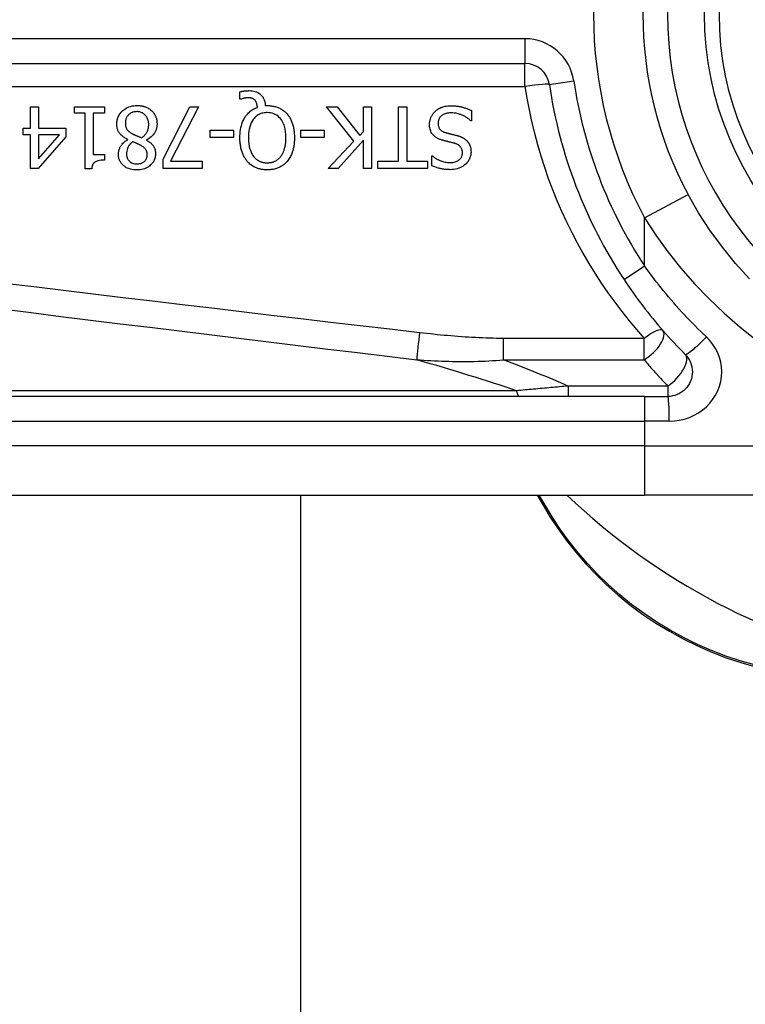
# Model space of a CAD drawing. Header units: inches. Extents: x 5 to 161, y 9 to 87.
# Tile 71 of 195: x 5.342 to 5.921, y 40.985 to 41.771. Entities that reach past the tile are written whole.
import ezdxf

# ---------------------------------------------------------------- set-up
doc = ezdxf.new("R2010")
doc.units = ezdxf.units.IN
doc.header["$MEASUREMENT"] = 0
doc.layers.add('Visible Edges(ANSI)', color=7, linetype='Continuous', lineweight=25)
doc.layers.add('Visible Tangent Edges(ANSI)', color=7, linetype='Continuous', lineweight=25)

msp = doc.modelspace()

# ---------------------------------------------------------------- linework, layer by layer
at = {"layer": 'Visible Edges(ANSI)'}
for p, q in [((5.09331, 41.73572), (5.7453, 41.73572)), ((5.51776, 41.70714), (5.51776, 41.71309)), ((5.51864, 41.70714), (5.51776, 41.70714)), ((5.35098, 41.70104), (5.35732, 41.70104)), ((5.35098, 41.68413), (5.35098, 41.70104)), ((5.35732, 41.70104), (5.35732, 41.68413)), ((5.38584, 41.69602), (5.38584, 41.70104)), ((5.38584, 41.70104), (5.40985, 41.70104)), ((5.40985, 41.70104), (5.40985, 41.69602)), ((5.45667, 41.65921), (5.47796, 41.70104)), ((5.48498, 41.70104), (5.46249, 41.65761)), ((5.47796, 41.70104), (5.48498, 41.70104)), ((5.53818, 41.70208), (5.5397, 41.70208)), ((5.60869, 41.6738), (5.58712, 41.70104)), ((5.58712, 41.70104), (5.59561, 41.70104)), ((5.59561, 41.70104), (5.6136, 41.67815)), ((5.61647, 41.70104), (5.62301, 41.70104)), ((5.61647, 41.68138), (5.61647, 41.70104)), ((5.62301, 41.70104), (5.62301, 41.65183)), ((5.6445, 41.65765), (5.6445, 41.70104)), ((5.6445, 41.70104), (5.65104, 41.70104)), ((5.65104, 41.70104), (5.65104, 41.65765)), ((5.39457, 41.69602), (5.38584, 41.69602)), ((5.39457, 41.65167), (5.39457, 41.69602)), ((5.40091, 41.69602), (5.40091, 41.66304)), ((5.40985, 41.69602), (5.40091, 41.69602)), ((5.70265, 41.69809), (5.70265, 41.68988)), ((5.34512, 41.67883), (5.34512, 41.68413)), ((5.34512, 41.68413), (5.35098, 41.68413)), ((5.35732, 41.68413), (5.37906, 41.68413)), ((5.37906, 41.68413), (5.37906, 41.67719)), ((5.70265, 41.68988), (5.70217, 41.68988)), ((5.35098, 41.67883), (5.34512, 41.67883)), ((5.35098, 41.65183), (5.35098, 41.67883)), ((5.37906, 41.67719), (5.35704, 41.65183)), ((5.35732, 41.67883), (5.35732, 41.65961)), ((5.35732, 41.65961), (5.37387, 41.67883)), ((5.37387, 41.67883), (5.35732, 41.67883)), ((5.49411, 41.67652), (5.49411, 41.6825)), ((5.49411, 41.6825), (5.51274, 41.6825)), ((5.51274, 41.67652), (5.49411, 41.67652)), ((5.51274, 41.6825), (5.51274, 41.67652)), ((5.56658, 41.67652), (5.56658, 41.6825)), ((5.56658, 41.6825), (5.5852, 41.6825)), ((5.5852, 41.67652), (5.56658, 41.67652)), ((5.5852, 41.6825), (5.5852, 41.67652)), ((5.6136, 41.67815), (5.61647, 41.68138)), ((5.42847, 41.67484), (5.42847, 41.67504)), ((5.44347, 41.67476), (5.44347, 41.67456)), ((5.58831, 41.65183), (5.60869, 41.6738)), ((5.61647, 41.67444), (5.59629, 41.65183)), ((5.61647, 41.65183), (5.61647, 41.67444)), ((5.40091, 41.66304), (5.40985, 41.66304)), ((5.40985, 41.66304), (5.40985, 41.65853)), ((5.6711, 41.65414), (5.6711, 41.66196)), ((5.6711, 41.66196), (5.67158, 41.66196)), ((5.35704, 41.65183), (5.35098, 41.65183)), ((5.39968, 41.65167), (5.39457, 41.65167)), ((5.45667, 41.65183), (5.45667, 41.65921)), ((5.48789, 41.65183), (5.45667, 41.65183)), ((5.46249, 41.65761), (5.48789, 41.65761)), ((5.48789, 41.65761), (5.48789, 41.65183)), ((5.59629, 41.65183), (5.58831, 41.65183)), ((5.62301, 41.65183), (5.61647, 41.65183)), ((5.62799, 41.65183), (5.62799, 41.65765)), ((5.62799, 41.65765), (5.6445, 41.65765)), ((5.66755, 41.65183), (5.62799, 41.65183)), ((5.65104, 41.65765), (5.66755, 41.65765)), ((5.66755, 41.65765), (5.66755, 41.65183)), ((5.8408, 41.46996), (5.19174, 41.46996)), ((5.8408, 41.46996), (5.85923, 41.46996)), ((5.19174, 41.39122), (5.8408, 41.39122)), ((5.56621, 41.39122), (5.56621, 25.50694)), ((5.75517, 41.39122), (5.7598, 41.38322)), ((6.07806, 41.39122), (5.8408, 41.39122))]:
    msp.add_line(p, q, dxfattribs=at)
at = {"layer": 'Visible Edges(ANSI)', "flags": 128}
for points in [[(5.51776, 41.71309), (5.51816, 41.71318), (5.51856, 41.71327), (5.51894, 41.71335), (5.51932, 41.71342), (5.51969, 41.71349), (5.52005, 41.71355), (5.5204, 41.71361), (5.52073, 41.71366), (5.52105, 41.71371), (5.52136, 41.71375), (5.52166, 41.71378), (5.52194, 41.71381), (5.52223, 41.71384), (5.52252, 41.71387), (5.52281, 41.7139), (5.5231, 41.71392), (5.52339, 41.71394), (5.52368, 41.71396), (5.52397, 41.71397), (5.52426, 41.71398), (5.52455, 41.71399), (5.52484, 41.714), (5.52513, 41.714), (5.52542, 41.714)], [(5.52434, 41.7083), (5.52418, 41.7083), (5.52401, 41.70829), (5.52383, 41.70829), (5.52366, 41.70827), (5.52349, 41.70826), (5.52332, 41.70824), (5.52314, 41.70823), (5.52297, 41.7082), (5.5228, 41.70818), (5.52262, 41.70815), (5.52245, 41.70813), (5.52228, 41.7081), (5.52211, 41.70807), (5.52194, 41.70803), (5.52177, 41.708), (5.5216, 41.70796), (5.52143, 41.70793), (5.52127, 41.70789), (5.52105, 41.70784), (5.52067, 41.70775), (5.52019, 41.70763), (5.51965, 41.70748), (5.51912, 41.70731), (5.51864, 41.70714)], [(5.53001, 41.70631), (5.52985, 41.70648), (5.52969, 41.70664), (5.52952, 41.70679), (5.52935, 41.70694), (5.52917, 41.70708), (5.52899, 41.70722), (5.5288, 41.70734), (5.5286, 41.70746), (5.5284, 41.70757), (5.52819, 41.70767), (5.52798, 41.70776), (5.52776, 41.70785), (5.52753, 41.70793), (5.52728, 41.708), (5.52702, 41.70806), (5.52675, 41.70811), (5.52646, 41.70816), (5.52616, 41.7082), (5.52586, 41.70824), (5.52555, 41.70826), (5.52525, 41.70828), (5.52494, 41.70829), (5.52464, 41.7083), (5.52434, 41.7083)], [(5.52542, 41.714), (5.52659, 41.71397), (5.52775, 41.71386), (5.5289, 41.71366), (5.53002, 41.71337), (5.53112, 41.71298), (5.53212, 41.71251), (5.53299, 41.712), (5.53373, 41.71148), (5.53435, 41.71097), (5.53486, 41.71049), (5.53531, 41.71), (5.53572, 41.7095), (5.5361, 41.70897), (5.53645, 41.70841), (5.53677, 41.70784), (5.53705, 41.70724), (5.53729, 41.70662), (5.53751, 41.706), (5.53769, 41.70536), (5.53784, 41.70471), (5.53797, 41.70406), (5.53806, 41.7034), (5.53813, 41.70274), (5.53818, 41.70208)], [(5.41974, 41.68732), (5.41976, 41.68819), (5.41983, 41.68904), (5.41994, 41.68989), (5.42011, 41.69073), (5.42032, 41.69156), (5.42059, 41.69238), (5.42091, 41.69318), (5.42129, 41.69396), (5.42171, 41.69471), (5.42217, 41.69543), (5.42268, 41.69612), (5.42323, 41.69678), (5.42383, 41.69741), (5.4245, 41.69805), (5.42527, 41.69871), (5.42615, 41.69936), (5.42712, 41.69998), (5.42821, 41.70055), (5.4294, 41.70106), (5.43063, 41.70147), (5.43189, 41.70178), (5.43317, 41.702), (5.43447, 41.70212), (5.43577, 41.70216)], [(5.43577, 41.70216), (5.43621, 41.70216), (5.43665, 41.70214), (5.43709, 41.70212), (5.43752, 41.70209), (5.43796, 41.70206), (5.4384, 41.70201), (5.43883, 41.70195), (5.43926, 41.70189), (5.43969, 41.70181), (5.44012, 41.70173), (5.44055, 41.70163), (5.44097, 41.70152), (5.44139, 41.70141), (5.44181, 41.70128), (5.44223, 41.70114), (5.44265, 41.70099), (5.44315, 41.70079), (5.44372, 41.70054), (5.44434, 41.70024), (5.445, 41.69987), (5.44569, 41.69944), (5.44635, 41.69898), (5.44698, 41.69847), (5.44757, 41.69793)], [(5.51792, 41.67648), (5.51795, 41.67808), (5.51803, 41.67969), (5.51818, 41.6813), (5.5184, 41.6829), (5.51869, 41.68449), (5.51907, 41.68606), (5.51953, 41.6876), (5.52008, 41.6891), (5.5207, 41.6905), (5.52135, 41.69176), (5.52204, 41.6929), (5.52273, 41.69391), (5.52343, 41.69481), (5.52411, 41.6956), (5.52476, 41.69629), (5.52544, 41.69694), (5.52615, 41.69755), (5.52689, 41.69812), (5.52767, 41.69865), (5.52847, 41.69914), (5.52929, 41.69959), (5.53013, 41.7), (5.531, 41.70036), (5.53188, 41.70068)], [(5.53188, 41.70068), (5.53186, 41.70089), (5.53184, 41.70109), (5.53182, 41.7013), (5.53179, 41.70151), (5.53176, 41.70171), (5.53173, 41.70192), (5.5317, 41.70212), (5.53166, 41.70233), (5.53162, 41.70253), (5.53158, 41.70273), (5.53153, 41.70294), (5.53149, 41.70314), (5.53143, 41.70334), (5.53138, 41.70354), (5.53132, 41.70374), (5.53126, 41.70394), (5.53119, 41.70415), (5.5311, 41.70441), (5.53098, 41.7047), (5.53084, 41.70502), (5.53067, 41.70536), (5.53047, 41.70569), (5.53025, 41.70601), (5.53001, 41.70631)], [(5.5397, 41.70208), (5.54044, 41.70207), (5.54118, 41.70204), (5.54192, 41.70199), (5.54266, 41.70192), (5.54339, 41.70183), (5.54412, 41.70171), (5.54484, 41.70158), (5.54556, 41.70141), (5.54627, 41.70123), (5.54698, 41.70102), (5.54768, 41.70078), (5.54837, 41.70052), (5.54906, 41.70022), (5.54973, 41.69991), (5.55039, 41.69957), (5.55104, 41.6992), (5.55167, 41.6988), (5.55228, 41.69838), (5.55288, 41.69794), (5.55346, 41.69747), (5.55402, 41.69698), (5.55455, 41.69647), (5.55507, 41.69593), (5.55557, 41.69538)], [(5.67366, 41.69745), (5.67396, 41.69772), (5.67426, 41.69798), (5.67457, 41.69823), (5.67488, 41.69848), (5.6752, 41.69871), (5.67553, 41.69894), (5.67586, 41.69916), (5.67619, 41.69937), (5.67653, 41.69957), (5.67687, 41.69977), (5.67722, 41.69996), (5.67758, 41.70014), (5.67794, 41.70031), (5.6783, 41.70048), (5.67867, 41.70063), (5.67904, 41.70078), (5.67949, 41.70094), (5.68006, 41.70113), (5.68076, 41.70132), (5.6816, 41.7015), (5.68258, 41.70166), (5.68372, 41.7018), (5.68502, 41.70189), (5.6865, 41.70192)], [(5.6865, 41.70192), (5.68719, 41.70191), (5.68789, 41.7019), (5.68859, 41.70187), (5.6893, 41.70184), (5.69001, 41.70179), (5.69072, 41.70172), (5.69143, 41.70164), (5.69214, 41.70155), (5.69284, 41.70144), (5.69354, 41.70131), (5.69422, 41.70116), (5.6949, 41.70099), (5.69557, 41.70081), (5.69623, 41.70061), (5.69689, 41.7004), (5.69754, 41.70018), (5.69819, 41.69995), (5.69884, 41.69971), (5.69949, 41.69947), (5.70013, 41.69921), (5.70077, 41.69895), (5.7014, 41.69867), (5.70203, 41.69839), (5.70265, 41.69809)], [(5.43569, 41.69725), (5.43491, 41.69723), (5.43413, 41.69716), (5.43336, 41.69703), (5.43261, 41.69685), (5.43187, 41.6966), (5.43117, 41.69629), (5.43055, 41.69595), (5.43, 41.69558), (5.42951, 41.6952), (5.42909, 41.69482), (5.42871, 41.69443), (5.42837, 41.69402), (5.42805, 41.69359), (5.42777, 41.69314), (5.42751, 41.69267), (5.42729, 41.69218), (5.4271, 41.69168), (5.42693, 41.69116), (5.4268, 41.69064), (5.42669, 41.69011), (5.42661, 41.68958), (5.42656, 41.68904), (5.42653, 41.6885), (5.42652, 41.68796)], [(5.44514, 41.68696), (5.44512, 41.68775), (5.44505, 41.68853), (5.44494, 41.68931), (5.44477, 41.69007), (5.44455, 41.69082), (5.44426, 41.69156), (5.44393, 41.69225), (5.44357, 41.69288), (5.44319, 41.69345), (5.44278, 41.69396), (5.44238, 41.69442), (5.44196, 41.69483), (5.44153, 41.69522), (5.44108, 41.69557), (5.44061, 41.69589), (5.44012, 41.69618), (5.43961, 41.69644), (5.43907, 41.69666), (5.43853, 41.69685), (5.43797, 41.697), (5.43741, 41.69711), (5.43684, 41.69719), (5.43627, 41.69724), (5.43569, 41.69725)], [(5.44757, 41.69793), (5.44787, 41.69764), (5.44815, 41.69734), (5.44843, 41.69703), (5.44869, 41.69672), (5.44894, 41.6964), (5.44918, 41.69607), (5.44942, 41.69573), (5.44964, 41.69539), (5.44985, 41.69504), (5.45005, 41.69468), (5.45024, 41.69431), (5.45042, 41.69394), (5.45059, 41.69356), (5.45075, 41.69315), (5.45092, 41.69271), (5.45108, 41.69222), (5.45124, 41.6917), (5.45138, 41.69113), (5.45151, 41.69053), (5.45162, 41.68992), (5.4517, 41.6893), (5.45176, 41.68869), (5.45179, 41.68807), (5.4518, 41.68744)], [(5.53966, 41.6965), (5.53882, 41.69648), (5.53798, 41.69641), (5.53715, 41.69631), (5.53633, 41.69615), (5.53553, 41.69595), (5.53473, 41.6957), (5.53395, 41.69539), (5.53319, 41.69504), (5.53246, 41.69463), (5.53177, 41.69418), (5.53111, 41.69369), (5.53047, 41.69315), (5.52986, 41.69255), (5.52917, 41.69181), (5.52843, 41.69086), (5.52768, 41.6897), (5.52694, 41.68829), (5.52628, 41.6867), (5.52576, 41.68505), (5.52536, 41.68337), (5.52508, 41.68166), (5.52488, 41.67994), (5.52478, 41.6782), (5.52474, 41.67648)], [(5.55461, 41.67648), (5.5546, 41.67749), (5.55457, 41.67852), (5.5545, 41.67955), (5.55441, 41.68058), (5.55429, 41.68161), (5.55413, 41.68263), (5.55393, 41.68365), (5.5537, 41.68465), (5.55342, 41.68564), (5.5531, 41.6866), (5.55272, 41.68758), (5.55226, 41.68859), (5.55171, 41.68962), (5.55104, 41.69065), (5.55027, 41.69168), (5.54936, 41.69266), (5.54838, 41.69356), (5.54731, 41.69435), (5.54616, 41.69502), (5.54494, 41.69557), (5.54366, 41.69599), (5.54234, 41.69628), (5.54101, 41.69644), (5.53966, 41.6965)], [(5.55557, 41.69538), (5.55606, 41.69478), (5.55653, 41.69417), (5.55698, 41.69354), (5.5574, 41.6929), (5.55779, 41.69224), (5.55816, 41.69156), (5.55851, 41.69088), (5.55884, 41.69018), (5.55914, 41.68947), (5.55942, 41.68875), (5.55969, 41.68801), (5.55994, 41.68726), (5.56017, 41.68649), (5.56038, 41.68569), (5.56057, 41.68487), (5.56075, 41.68404), (5.56091, 41.68318), (5.56104, 41.68229), (5.56116, 41.68138), (5.56126, 41.68045), (5.56133, 41.6795), (5.56139, 41.67852), (5.56142, 41.67751), (5.56143, 41.67648)], [(5.66919, 41.687), (5.6692, 41.6875), (5.66922, 41.68798), (5.66926, 41.68847), (5.66932, 41.68895), (5.6694, 41.68943), (5.66949, 41.6899), (5.66959, 41.69037), (5.66972, 41.69084), (5.66985, 41.69131), (5.67001, 41.69177), (5.67017, 41.69223), (5.67036, 41.69269), (5.67055, 41.69314), (5.67076, 41.69358), (5.67099, 41.69401), (5.67123, 41.69443), (5.67148, 41.69484), (5.67175, 41.69525), (5.67203, 41.69565), (5.67233, 41.69603), (5.67264, 41.6964), (5.67297, 41.69677), (5.6733, 41.69712), (5.67366, 41.69745)], [(5.68698, 41.69626), (5.68608, 41.69624), (5.68518, 41.69619), (5.68428, 41.6961), (5.68338, 41.69596), (5.6825, 41.69577), (5.68164, 41.69552), (5.68084, 41.69522), (5.68014, 41.69489), (5.67954, 41.69455), (5.67903, 41.69419), (5.67859, 41.69385), (5.67821, 41.6935), (5.67787, 41.69314), (5.67754, 41.69275), (5.67725, 41.69235), (5.67698, 41.69193), (5.67675, 41.69148), (5.67654, 41.69101), (5.67637, 41.69054), (5.67624, 41.69005), (5.67613, 41.68956), (5.67606, 41.68905), (5.67602, 41.68855), (5.67601, 41.68804)], [(5.70217, 41.68988), (5.7017, 41.69031), (5.70122, 41.69072), (5.70073, 41.69113), (5.70023, 41.69152), (5.69972, 41.69189), (5.6992, 41.69225), (5.69868, 41.6926), (5.69814, 41.69293), (5.6976, 41.69325), (5.69704, 41.69355), (5.69648, 41.69384), (5.69591, 41.69412), (5.69533, 41.69438), (5.69473, 41.69463), (5.69411, 41.69487), (5.69345, 41.69511), (5.69275, 41.69534), (5.69201, 41.69555), (5.69124, 41.69575), (5.69044, 41.69592), (5.68961, 41.69606), (5.68876, 41.69617), (5.68788, 41.69623), (5.68698, 41.69626)], [(5.42847, 41.67504), (5.42778, 41.67537), (5.42709, 41.67573), (5.42641, 41.67611), (5.42575, 41.67652), (5.42511, 41.67695), (5.42448, 41.67741), (5.42388, 41.6779), (5.42331, 41.67841), (5.42276, 41.67895), (5.42227, 41.67951), (5.42184, 41.68006), (5.42147, 41.6806), (5.42114, 41.68114), (5.42087, 41.68168), (5.42063, 41.68222), (5.42043, 41.68277), (5.42025, 41.68332), (5.42011, 41.68388), (5.41999, 41.68444), (5.41989, 41.68501), (5.41982, 41.68559), (5.41977, 41.68617), (5.41975, 41.68674), (5.41974, 41.68732)], [(5.42652, 41.68796), (5.42653, 41.68743), (5.42656, 41.6869), (5.42661, 41.68636), (5.42669, 41.68583), (5.4268, 41.68531), (5.42694, 41.6848), (5.42711, 41.6843), (5.42731, 41.68384), (5.42753, 41.68344), (5.42776, 41.68307), (5.428, 41.68274), (5.42826, 41.68244), (5.42852, 41.68216), (5.4288, 41.68189), (5.4291, 41.68163), (5.42941, 41.68137), (5.42974, 41.68112), (5.43008, 41.68087), (5.43043, 41.68063), (5.43079, 41.68039), (5.43116, 41.68016), (5.43154, 41.67994), (5.43192, 41.67972), (5.4323, 41.67951)], [(5.43952, 41.67644), (5.43987, 41.67668), (5.44022, 41.67693), (5.44056, 41.67719), (5.44089, 41.67747), (5.44121, 41.67775), (5.44151, 41.67804), (5.44181, 41.67834), (5.4421, 41.67865), (5.44238, 41.67898), (5.44265, 41.67931), (5.4429, 41.67965), (5.44315, 41.68001), (5.44339, 41.68039), (5.44364, 41.68082), (5.44389, 41.68129), (5.44412, 41.6818), (5.44435, 41.68236), (5.44456, 41.68297), (5.44474, 41.68362), (5.44489, 41.68428), (5.445, 41.68494), (5.44508, 41.68561), (5.44513, 41.68629), (5.44514, 41.68696)], [(5.4518, 41.68744), (5.45179, 41.68691), (5.45176, 41.68637), (5.45171, 41.68584), (5.45164, 41.68532), (5.45155, 41.6848), (5.45144, 41.68428), (5.45131, 41.68377), (5.45116, 41.68326), (5.45098, 41.68275), (5.45079, 41.68225), (5.45057, 41.68175), (5.45031, 41.68121), (5.45, 41.68065), (5.44965, 41.68007), (5.44924, 41.67947), (5.44878, 41.67887), (5.44825, 41.67826), (5.44767, 41.67766), (5.44704, 41.67708), (5.44637, 41.67655), (5.44568, 41.67605), (5.44497, 41.67558), (5.44423, 41.67516), (5.44347, 41.67476)], [(5.67896, 41.6746), (5.67843, 41.67477), (5.67791, 41.67495), (5.67739, 41.67515), (5.67688, 41.67536), (5.67637, 41.67558), (5.67587, 41.67582), (5.67537, 41.67608), (5.67489, 41.67635), (5.67442, 41.67665), (5.67397, 41.67696), (5.67353, 41.67729), (5.67307, 41.67766), (5.67259, 41.6781), (5.67209, 41.67862), (5.67159, 41.67923), (5.6711, 41.67992), (5.67063, 41.68071), (5.67023, 41.68155), (5.6699, 41.68241), (5.66963, 41.68331), (5.66943, 41.68422), (5.66929, 41.68514), (5.66921, 41.68607), (5.66919, 41.687)], [(5.67601, 41.68804), (5.67603, 41.68742), (5.67608, 41.68681), (5.67617, 41.6862), (5.67631, 41.6856), (5.67649, 41.68501), (5.67673, 41.68445), (5.67698, 41.68396), (5.67725, 41.68354), (5.67753, 41.68318), (5.67779, 41.68288), (5.67804, 41.68263), (5.6783, 41.68239), (5.67858, 41.68217), (5.67886, 41.68196), (5.67915, 41.68177), (5.67945, 41.68159), (5.67976, 41.68142), (5.68008, 41.68126), (5.6804, 41.68111), (5.68073, 41.68097), (5.68106, 41.68084), (5.6814, 41.68072), (5.68173, 41.68061), (5.68207, 41.6805)], [(5.4323, 41.67951), (5.43246, 41.67942), (5.43261, 41.67933), (5.43278, 41.67925), (5.43295, 41.67916), (5.43313, 41.67908), (5.43331, 41.67899), (5.43351, 41.6789), (5.43371, 41.67881), (5.43393, 41.67871), (5.43416, 41.67861), (5.43441, 41.67851), (5.43467, 41.6784), (5.43495, 41.67828), (5.43525, 41.67816), (5.43556, 41.67803), (5.4359, 41.6779), (5.43626, 41.67775), (5.43665, 41.6776), (5.43706, 41.67743), (5.43749, 41.67726), (5.43795, 41.67707), (5.43845, 41.67687), (5.43897, 41.67666), (5.43952, 41.67644)], [(5.52383, 41.65749), (5.52336, 41.65805), (5.52292, 41.65862), (5.52251, 41.6592), (5.52211, 41.6598), (5.52174, 41.66042), (5.52138, 41.66104), (5.52105, 41.66168), (5.52073, 41.66232), (5.52044, 41.66298), (5.52016, 41.66364), (5.5199, 41.66432), (5.51965, 41.66502), (5.51941, 41.66575), (5.51918, 41.66652), (5.51896, 41.66733), (5.51876, 41.66817), (5.51858, 41.66906), (5.51842, 41.66998), (5.51827, 41.67095), (5.51815, 41.67196), (5.51805, 41.67302), (5.51798, 41.67412), (5.51794, 41.67528), (5.51792, 41.67648)], [(5.52474, 41.67648), (5.52475, 41.67593), (5.52476, 41.67537), (5.52477, 41.67482), (5.5248, 41.67426), (5.52483, 41.67371), (5.52487, 41.67315), (5.52492, 41.6726), (5.52498, 41.67204), (5.52505, 41.67149), (5.52513, 41.67094), (5.52522, 41.67039), (5.52532, 41.66985), (5.52543, 41.6693), (5.52555, 41.66876), (5.52568, 41.66823), (5.52583, 41.6677), (5.52601, 41.6671), (5.52623, 41.66643), (5.5265, 41.66569), (5.52682, 41.6649), (5.5272, 41.66408), (5.52765, 41.66324), (5.52817, 41.66239), (5.52877, 41.66156)], [(5.55058, 41.66156), (5.55089, 41.66196), (5.55117, 41.66238), (5.55144, 41.6628), (5.5517, 41.66323), (5.55194, 41.66367), (5.55217, 41.66412), (5.55239, 41.66457), (5.55259, 41.66503), (5.55279, 41.66549), (5.55297, 41.66596), (5.55313, 41.66644), (5.5533, 41.66693), (5.55346, 41.66746), (5.55362, 41.66803), (5.55377, 41.66865), (5.55392, 41.66931), (5.55407, 41.67002), (5.5542, 41.67078), (5.55431, 41.6716), (5.55442, 41.67246), (5.5545, 41.67338), (5.55456, 41.67436), (5.5546, 41.67539), (5.55461, 41.67648)], [(5.56143, 41.67648), (5.56143, 41.67568), (5.56141, 41.67488), (5.56137, 41.67407), (5.56132, 41.67327), (5.56126, 41.67246), (5.56118, 41.67166), (5.56108, 41.67086), (5.56096, 41.67006), (5.56083, 41.66927), (5.56067, 41.66848), (5.5605, 41.66769), (5.5603, 41.66692), (5.56008, 41.66615), (5.55984, 41.66539), (5.55957, 41.66462), (5.55928, 41.66383), (5.55894, 41.66304), (5.55858, 41.66224), (5.55817, 41.66143), (5.55773, 41.66063), (5.55724, 41.65983), (5.55672, 41.65904), (5.55615, 41.65826), (5.55553, 41.65749)], [(5.68207, 41.6805), (5.68244, 41.6804), (5.68279, 41.68031), (5.68312, 41.68022), (5.68343, 41.68013), (5.68373, 41.68005), (5.68402, 41.67998), (5.6843, 41.67991), (5.68458, 41.67984), (5.68486, 41.67977), (5.68514, 41.6797), (5.68543, 41.67963), (5.68572, 41.67956), (5.68603, 41.67949), (5.68634, 41.67941), (5.68668, 41.67933), (5.68704, 41.67924), (5.68742, 41.67915), (5.68782, 41.67905), (5.68826, 41.67895), (5.68872, 41.67883), (5.68922, 41.67871), (5.68976, 41.67857), (5.69034, 41.67843), (5.69096, 41.67827)], [(5.69096, 41.67827), (5.69125, 41.67819), (5.69154, 41.67811), (5.69183, 41.67803), (5.69211, 41.67794), (5.6924, 41.67785), (5.69268, 41.67775), (5.69297, 41.67766), (5.69325, 41.67756), (5.69353, 41.67745), (5.69381, 41.67734), (5.69409, 41.67723), (5.69437, 41.67712), (5.69464, 41.677), (5.69491, 41.67687), (5.69518, 41.67675), (5.69545, 41.67662), (5.69573, 41.67647), (5.69608, 41.67628), (5.69649, 41.67604), (5.69695, 41.67575), (5.69745, 41.67539), (5.69798, 41.67497), (5.69853, 41.67448), (5.6991, 41.67392)], [(5.42097, 41.66324), (5.42098, 41.66369), (5.42101, 41.66414), (5.42105, 41.66458), (5.42112, 41.66503), (5.42119, 41.66547), (5.42129, 41.6659), (5.4214, 41.66634), (5.42153, 41.66677), (5.42167, 41.66719), (5.42183, 41.66762), (5.42202, 41.66806), (5.42224, 41.66855), (5.42251, 41.66908), (5.42282, 41.66964), (5.42319, 41.67023), (5.42361, 41.67082), (5.42408, 41.67142), (5.42461, 41.67202), (5.42518, 41.67258), (5.42578, 41.67311), (5.42642, 41.67359), (5.42708, 41.67404), (5.42776, 41.67446), (5.42847, 41.67484)], [(5.43234, 41.67317), (5.43211, 41.67299), (5.43189, 41.67281), (5.43166, 41.67263), (5.43144, 41.67244), (5.43122, 41.67225), (5.43101, 41.67205), (5.4308, 41.67185), (5.43059, 41.67165), (5.43038, 41.67144), (5.43019, 41.67122), (5.42999, 41.67101), (5.4298, 41.67079), (5.42962, 41.67056), (5.42945, 41.67033), (5.42928, 41.6701), (5.42912, 41.66986), (5.42896, 41.66962), (5.42875, 41.66924), (5.42846, 41.66866), (5.42815, 41.66786), (5.42785, 41.66685), (5.42761, 41.66569), (5.42748, 41.66451), (5.42743, 41.66332)], [(5.43928, 41.6701), (5.43914, 41.67017), (5.43898, 41.67026), (5.4388, 41.67036), (5.4386, 41.67046), (5.43838, 41.67057), (5.43815, 41.67069), (5.4379, 41.67082), (5.43764, 41.67095), (5.43737, 41.67108), (5.43708, 41.67122), (5.43678, 41.67136), (5.43647, 41.67151), (5.43615, 41.67165), (5.43582, 41.6718), (5.43549, 41.67195), (5.43515, 41.67209), (5.4348, 41.67224), (5.43445, 41.67238), (5.4341, 41.67253), (5.43375, 41.67266), (5.43339, 41.6728), (5.43304, 41.67293), (5.43269, 41.67305), (5.43234, 41.67317)], [(5.44398, 41.66292), (5.44398, 41.66318), (5.44397, 41.66344), (5.44395, 41.6637), (5.44393, 41.66396), (5.44389, 41.66422), (5.44385, 41.66448), (5.4438, 41.66473), (5.44374, 41.66499), (5.44367, 41.66524), (5.44359, 41.66549), (5.4435, 41.66573), (5.4434, 41.66598), (5.44327, 41.66626), (5.44311, 41.66657), (5.4429, 41.6669), (5.44265, 41.66727), (5.44234, 41.66765), (5.44197, 41.66806), (5.44157, 41.66845), (5.44114, 41.66882), (5.4407, 41.66917), (5.44024, 41.6695), (5.43976, 41.66981), (5.43928, 41.6701)], [(5.44347, 41.67456), (5.44388, 41.67432), (5.44429, 41.67406), (5.4447, 41.6738), (5.4451, 41.67352), (5.4455, 41.67324), (5.44589, 41.67294), (5.44628, 41.67264), (5.44665, 41.67233), (5.44702, 41.672), (5.44737, 41.67167), (5.44771, 41.67132), (5.44804, 41.67097), (5.44835, 41.6706), (5.44864, 41.67022), (5.44895, 41.66979), (5.44925, 41.66931), (5.44954, 41.66877), (5.44981, 41.66815), (5.45006, 41.66747), (5.45027, 41.66672), (5.45042, 41.66597), (5.45053, 41.66521), (5.45059, 41.66444), (5.4506, 41.66367)], [(5.68905, 41.67201), (5.68859, 41.67213), (5.68814, 41.67225), (5.68769, 41.67237), (5.68724, 41.67248), (5.6868, 41.67259), (5.68635, 41.6727), (5.68591, 41.67281), (5.68548, 41.67292), (5.68505, 41.67302), (5.68462, 41.67313), (5.68419, 41.67323), (5.68377, 41.67333), (5.68335, 41.67344), (5.68293, 41.67354), (5.68252, 41.67364), (5.68211, 41.67374), (5.6817, 41.67385), (5.6813, 41.67395), (5.6809, 41.67406), (5.68051, 41.67416), (5.68011, 41.67427), (5.67973, 41.67438), (5.67934, 41.67449), (5.67896, 41.6746)], [(5.69547, 41.66435), (5.69546, 41.66495), (5.69541, 41.66554), (5.69532, 41.66613), (5.69519, 41.66671), (5.69501, 41.66728), (5.69479, 41.66783), (5.69454, 41.66831), (5.69427, 41.66874), (5.694, 41.6691), (5.69372, 41.66942), (5.69344, 41.6697), (5.69316, 41.66996), (5.69287, 41.67021), (5.69256, 41.67043), (5.69224, 41.67065), (5.69191, 41.67085), (5.69158, 41.67104), (5.69123, 41.67121), (5.69088, 41.67137), (5.69052, 41.67152), (5.69016, 41.67166), (5.68979, 41.67179), (5.68942, 41.6719), (5.68905, 41.67201)], [(5.6991, 41.67392), (5.6993, 41.6737), (5.6995, 41.67347), (5.69968, 41.67324), (5.69986, 41.67301), (5.70004, 41.67277), (5.70021, 41.67252), (5.70037, 41.67228), (5.70052, 41.67202), (5.70067, 41.67177), (5.70081, 41.67151), (5.70095, 41.67125), (5.70108, 41.67098), (5.7012, 41.67071), (5.70132, 41.67043), (5.70143, 41.67016), (5.70154, 41.66985), (5.70167, 41.66948), (5.7018, 41.66905), (5.70192, 41.66855), (5.70204, 41.66799), (5.70214, 41.66736), (5.70222, 41.66666), (5.70227, 41.66588), (5.70229, 41.66503)], [(5.43577, 41.65071), (5.43444, 41.65075), (5.43311, 41.65086), (5.4318, 41.65106), (5.4305, 41.65136), (5.42924, 41.65176), (5.42804, 41.65226), (5.427, 41.65281), (5.42611, 41.65337), (5.42536, 41.65394), (5.42473, 41.65448), (5.42422, 41.65498), (5.42374, 41.6555), (5.4233, 41.65604), (5.42289, 41.6566), (5.42252, 41.65719), (5.42219, 41.6578), (5.4219, 41.65843), (5.42164, 41.65909), (5.42143, 41.65976), (5.42126, 41.66044), (5.42113, 41.66113), (5.42104, 41.66183), (5.42099, 41.66253), (5.42097, 41.66324)], [(5.42743, 41.66332), (5.42744, 41.66292), (5.42747, 41.66253), (5.42751, 41.66214), (5.42757, 41.66175), (5.42765, 41.66137), (5.42774, 41.66099), (5.42786, 41.66062), (5.428, 41.66025), (5.42816, 41.65988), (5.42834, 41.65953), (5.42853, 41.6592), (5.42875, 41.65887), (5.42898, 41.65855), (5.42922, 41.65825), (5.42949, 41.65796), (5.42978, 41.65766), (5.43019, 41.6573), (5.43072, 41.65691), (5.4314, 41.65652), (5.43221, 41.65616), (5.43308, 41.65589), (5.43398, 41.65571), (5.43489, 41.65561), (5.43581, 41.65558)], [(5.4506, 41.66367), (5.45058, 41.66293), (5.45053, 41.66219), (5.45042, 41.66146), (5.45028, 41.66073), (5.45009, 41.66002), (5.44986, 41.65931), (5.44957, 41.65862), (5.44924, 41.65795), (5.44888, 41.65731), (5.44847, 41.65669), (5.44802, 41.6561), (5.44754, 41.65553), (5.44702, 41.65499), (5.44642, 41.65442), (5.44571, 41.65384), (5.4449, 41.65325), (5.44398, 41.65268), (5.44294, 41.65215), (5.44181, 41.65169), (5.44064, 41.65132), (5.43944, 41.65105), (5.43823, 41.65086), (5.437, 41.65075), (5.43577, 41.65071)], [(5.43581, 41.65558), (5.43657, 41.6556), (5.43733, 41.65567), (5.43808, 41.6558), (5.43881, 41.65599), (5.43953, 41.65624), (5.44019, 41.65654), (5.44077, 41.65687), (5.44126, 41.6572), (5.44167, 41.65753), (5.442, 41.65783), (5.44228, 41.65812), (5.44254, 41.65843), (5.44278, 41.65874), (5.443, 41.65908), (5.44319, 41.65942), (5.44337, 41.65978), (5.44352, 41.66016), (5.44365, 41.66054), (5.44376, 41.66092), (5.44384, 41.66132), (5.44391, 41.66171), (5.44395, 41.66211), (5.44398, 41.66251), (5.44398, 41.66292)], [(5.52877, 41.66156), (5.52909, 41.66115), (5.52943, 41.66076), (5.52978, 41.66038), (5.53015, 41.66002), (5.53052, 41.65967), (5.53091, 41.65933), (5.53132, 41.65902), (5.53174, 41.65872), (5.53218, 41.65843), (5.53263, 41.65817), (5.53309, 41.65792), (5.53356, 41.65769), (5.53404, 41.65749), (5.53453, 41.6573), (5.53502, 41.65713), (5.53552, 41.65699), (5.53603, 41.65686), (5.53654, 41.65675), (5.53705, 41.65665), (5.53757, 41.65658), (5.53809, 41.65653), (5.53861, 41.65649), (5.53913, 41.65646), (5.53966, 41.65646)], [(5.53966, 41.65646), (5.5401, 41.65646), (5.54054, 41.65648), (5.54098, 41.6565), (5.54142, 41.65654), (5.54186, 41.65659), (5.5423, 41.65664), (5.54273, 41.65672), (5.54317, 41.6568), (5.5436, 41.6569), (5.54402, 41.65701), (5.54444, 41.65714), (5.54486, 41.65728), (5.54527, 41.65743), (5.54569, 41.65761), (5.54614, 41.65782), (5.54662, 41.65807), (5.54712, 41.65836), (5.54764, 41.65871), (5.54818, 41.65911), (5.54871, 41.65955), (5.54921, 41.66002), (5.5497, 41.66051), (5.55015, 41.66102), (5.55058, 41.66156)], [(5.67158, 41.66196), (5.67194, 41.66164), (5.67232, 41.66133), (5.6727, 41.66103), (5.67309, 41.66074), (5.67349, 41.66045), (5.67389, 41.66018), (5.6743, 41.65992), (5.67472, 41.65967), (5.67515, 41.65942), (5.67557, 41.65919), (5.67601, 41.65896), (5.67644, 41.65875), (5.67688, 41.65854), (5.67733, 41.65833), (5.67782, 41.65812), (5.6784, 41.65788), (5.67907, 41.65764), (5.67983, 41.6574), (5.68066, 41.65717), (5.68157, 41.65697), (5.68249, 41.65682), (5.68342, 41.6567), (5.68436, 41.65664), (5.6853, 41.65662)], [(5.6853, 41.65662), (5.68615, 41.65663), (5.68701, 41.6567), (5.68786, 41.6568), (5.68869, 41.65696), (5.68952, 41.65718), (5.69032, 41.65745), (5.69107, 41.65778), (5.69173, 41.65813), (5.69229, 41.65848), (5.69278, 41.65884), (5.69318, 41.65918), (5.69352, 41.6595), (5.69383, 41.65983), (5.69411, 41.66017), (5.69437, 41.66053), (5.6946, 41.66091), (5.69481, 41.6613), (5.69499, 41.66171), (5.69514, 41.66214), (5.69526, 41.66257), (5.69536, 41.66301), (5.69542, 41.66345), (5.69546, 41.6639), (5.69547, 41.66435)], [(5.70229, 41.66503), (5.70227, 41.66423), (5.7022, 41.66343), (5.70209, 41.66264), (5.70193, 41.66187), (5.70173, 41.6611), (5.70147, 41.66034), (5.70116, 41.6596), (5.7008, 41.65888), (5.7004, 41.65819), (5.69995, 41.65753), (5.69947, 41.6569), (5.69895, 41.65629), (5.69838, 41.6557), (5.69772, 41.65508), (5.69693, 41.65443), (5.69603, 41.65378), (5.69499, 41.65315), (5.69381, 41.65255), (5.69253, 41.65204), (5.69122, 41.65163), (5.68987, 41.65132), (5.6885, 41.65111), (5.68712, 41.65099), (5.68574, 41.65095)], [(5.40985, 41.65853), (5.40847, 41.6585), (5.40711, 41.65841), (5.40579, 41.65823), (5.40455, 41.65797), (5.40343, 41.6576), (5.4026, 41.65722), (5.40206, 41.65687), (5.40174, 41.65663), (5.40149, 41.65639), (5.40126, 41.65614), (5.40104, 41.65588), (5.40085, 41.6556), (5.40067, 41.65531), (5.40051, 41.655), (5.40036, 41.65469), (5.40023, 41.65437), (5.40012, 41.65404), (5.40002, 41.65371), (5.39994, 41.65338), (5.39986, 41.65304), (5.3998, 41.6527), (5.39975, 41.65236), (5.39971, 41.65201), (5.39968, 41.65167)], [(5.5397, 41.65079), (5.53906, 41.6508), (5.53843, 41.65082), (5.53779, 41.65086), (5.53716, 41.65091), (5.53654, 41.65098), (5.53591, 41.65106), (5.53529, 41.65116), (5.53467, 41.65128), (5.53406, 41.65142), (5.53345, 41.65157), (5.53284, 41.65174), (5.53224, 41.65194), (5.53164, 41.65215), (5.53105, 41.65238), (5.53043, 41.65264), (5.52975, 41.65296), (5.52903, 41.65334), (5.52827, 41.65377), (5.52748, 41.65427), (5.52668, 41.65484), (5.52592, 41.65545), (5.52519, 41.65609), (5.52449, 41.65677), (5.52383, 41.65749)], [(5.55553, 41.65749), (5.55504, 41.65694), (5.55453, 41.65642), (5.554, 41.65591), (5.55345, 41.65543), (5.55289, 41.65497), (5.55231, 41.65454), (5.55171, 41.65412), (5.55109, 41.65373), (5.55045, 41.65336), (5.5498, 41.65302), (5.54913, 41.6527), (5.54845, 41.6524), (5.54776, 41.65214), (5.54706, 41.65189), (5.54635, 41.65168), (5.54563, 41.65148), (5.5449, 41.65131), (5.54416, 41.65117), (5.54343, 41.65105), (5.54268, 41.65096), (5.54194, 41.65088), (5.54119, 41.65083), (5.54045, 41.6508), (5.5397, 41.65079)], [(5.68574, 41.65095), (5.68517, 41.65096), (5.6846, 41.65097), (5.68404, 41.65099), (5.68347, 41.65102), (5.6829, 41.65105), (5.68234, 41.6511), (5.68177, 41.65115), (5.68121, 41.65121), (5.68064, 41.65128), (5.68008, 41.65137), (5.67952, 41.65146), (5.67896, 41.65156), (5.67841, 41.65167), (5.67785, 41.65179), (5.67728, 41.65192), (5.67667, 41.65207), (5.67605, 41.65225), (5.67539, 41.65244), (5.67472, 41.65266), (5.67402, 41.6529), (5.67331, 41.65317), (5.67259, 41.65346), (5.67185, 41.65379), (5.6711, 41.65414)], [(5.92457, 41.56381), (5.91339, 41.57611), (5.90283, 41.58904), (5.89294, 41.60255), (5.88381, 41.61657), (5.87551, 41.63105)], [(5.82439, 41.56323), (5.82617, 41.56056), (5.82798, 41.5579), (5.82982, 41.55525), (5.83167, 41.55262), (5.83355, 41.55), (5.83545, 41.5474), (5.83737, 41.54481), (5.83932, 41.54224), (5.84128, 41.53969), (5.84327, 41.53715), (5.84528, 41.53463), (5.84731, 41.53213), (5.84935, 41.52964), (5.85142, 41.52717), (5.85351, 41.52473), (5.85562, 41.5223), (5.85775, 41.51988), (5.8599, 41.51749), (5.86206, 41.51512), (5.86424, 41.51277), (5.86644, 41.51044), (5.86866, 41.50813), (5.8709, 41.50584), (5.87315, 41.50357)], [(5.87315, 41.50357), (5.87443, 41.50214), (5.87557, 41.5006), (5.87656, 41.49894), (5.87738, 41.49719), (5.87804, 41.49538), (5.87851, 41.4935), (5.87881, 41.49159), (5.87892, 41.48966), (5.87882, 41.48773), (5.87853, 41.48582), (5.87806, 41.48394), (5.8774, 41.48211), (5.87657, 41.48036), (5.87558, 41.4787), (5.87443, 41.47715), (5.87314, 41.47572), (5.87172, 41.47443), (5.87017, 41.47328), (5.86852, 41.47229), (5.86678, 41.47146), (5.86496, 41.47081), (5.86308, 41.47034), (5.86116, 41.47005), (5.85923, 41.46996)], [(5.7598, 41.38322), (5.76555, 41.37373), (5.77181, 41.3643), (5.77857, 41.35498), (5.78583, 41.3458), (5.79358, 41.3368), (5.80181, 41.32804), (5.81051, 41.31954), (5.81968, 41.31135), (5.82931, 41.30352), (5.83937, 41.29609), (5.8498, 41.28909), (5.86057, 41.28256), (5.87161, 41.2765), (5.88289, 41.27096), (5.89436, 41.26596), (5.90597, 41.26151), (5.91766, 41.25764), (5.92939, 41.25433)]]:
    msp.add_lwpolyline(points, dxfattribs=at)
at = {"layer": 'Visible Edges(ANSI)'}
msp.add_circle((6.1445, 41.77508), 0.25591, dxfattribs=at)
for centre, radius, start, end in [((6.1445, 41.77508), 0.30512, 151.83282, 208.16718), ((5.7453, 41.71603), 0.01969, 8.41327, 90), ((6.1445, 41.77508), 0.38386, 188.41327, 213.49631), ((6.1445, 41.77422), 0.52953, 226.3272, 258.3795)]:
    msp.add_arc(centre, radius, start, end, dxfattribs=at)
at = {"layer": 'Visible Tangent Edges(ANSI)'}
for p, q in [((5.7453, 41.7554), (5.09331, 41.7554)), ((5.7453, 41.7554), (5.7453, 41.73572)), ((5.7453, 41.71742), (5.7453, 41.73572)), ((5.09331, 41.71742), (5.7453, 41.71742)), ((5.76477, 41.71891), (5.78424, 41.72179)), ((5.8408, 41.61246), (5.87551, 41.63105)), ((5.8408, 41.5741), (5.8408, 41.61246)), ((5.82439, 41.56323), (5.8408, 41.5741)), ((5.84046, 41.51629), (5.72826, 41.51629)), ((5.72826, 41.49919), (5.72826, 41.51629)), ((5.84046, 41.49919), (5.84046, 41.51629)), ((5.72826, 41.49919), (5.84046, 41.49919)), ((5.73855, 41.47455), (5.18942, 41.47455)), ((5.77988, 41.4783), (5.77988, 41.46996)), ((5.85923, 41.4783), (5.77988, 41.4783)), ((5.85923, 41.4783), (5.85923, 41.46996)), ((5.8408, 41.46996), (5.8408, 41.45027)), ((5.19174, 41.45027), (5.8408, 41.45027)), ((5.86046, 41.45027), (5.8408, 41.45027)), ((5.8408, 41.45027), (5.8408, 41.43059)), ((5.8408, 41.43059), (5.19174, 41.43059)), ((5.8408, 41.43059), (6.11196, 41.43059)), ((5.8408, 41.43059), (5.8408, 41.39122)), ((5.76217, 41.38177), (5.75666, 41.39122))]:
    msp.add_line(p, q, dxfattribs=at)
at = {"layer": 'Visible Tangent Edges(ANSI)', "flags": 128}
for points in [[(5.7453, 41.71742), (5.74684, 41.70803), (5.74861, 41.69869), (5.75061, 41.6894), (5.75284, 41.68017), (5.75529, 41.67101), (5.75796, 41.66192), (5.76085, 41.65291), (5.76396, 41.64398), (5.76728, 41.63514), (5.7708, 41.6264), (5.77454, 41.61775), (5.77848, 41.60921), (5.78262, 41.60078), (5.78696, 41.59247), (5.79149, 41.58427), (5.79621, 41.57619), (5.80112, 41.56823), (5.80622, 41.5604), (5.81149, 41.5527), (5.81694, 41.54514), (5.82257, 41.53771), (5.82837, 41.53042), (5.83433, 41.52328), (5.84046, 41.51629)], [(5.8408, 41.61246), (5.84969, 41.59876), (5.85932, 41.58541), (5.86967, 41.57245), (5.88065, 41.55993), (5.89224, 41.54787), (5.90436, 41.53632), (5.91696, 41.52531), (5.93, 41.51489)], [(5.89015, 41.51749), (5.88787, 41.51964), (5.88561, 41.52182), (5.88336, 41.52401), (5.88114, 41.52622), (5.87893, 41.52845), (5.87674, 41.5307), (5.87456, 41.53297), (5.87241, 41.53526), (5.87028, 41.53756), (5.86816, 41.53989), (5.86607, 41.54223), (5.864, 41.54459), (5.86194, 41.54696), (5.85991, 41.54935), (5.8579, 41.55176), (5.85591, 41.55418), (5.85394, 41.55662), (5.852, 41.55908), (5.85007, 41.56154), (5.84817, 41.56403), (5.8463, 41.56652), (5.84444, 41.56904), (5.84261, 41.57156), (5.8408, 41.5741)], [(5.66128, 41.52079), (5.6376, 41.52356), (5.61394, 41.52633), (5.59027, 41.52911), (5.5666, 41.5319), (5.54293, 41.53469), (5.51926, 41.5375), (5.4956, 41.54031), (5.47193, 41.54313), (5.44826, 41.54596), (5.4246, 41.5488), (5.40094, 41.55165), (5.37727, 41.55451), (5.35361, 41.55737), (5.32995, 41.56024)], [(5.32762, 41.5398), (5.35129, 41.53685), (5.37495, 41.53391), (5.39861, 41.53098), (5.42228, 41.52805), (5.44594, 41.52514), (5.46961, 41.52223), (5.49327, 41.51933), (5.51694, 41.51644), (5.54061, 41.51356), (5.56428, 41.51068), (5.58794, 41.50782), (5.61161, 41.50496), (5.63528, 41.50211), (5.65895, 41.49927)], [(5.72826, 41.51629), (5.72546, 41.5163), (5.72266, 41.51633), (5.71986, 41.51638), (5.71706, 41.51645), (5.71426, 41.51654), (5.71146, 41.51664), (5.70867, 41.51676), (5.70587, 41.5169), (5.70307, 41.51705), (5.70028, 41.51722), (5.69749, 41.5174), (5.69469, 41.5176), (5.6919, 41.5178), (5.68911, 41.51802), (5.68632, 41.51825), (5.68354, 41.51849), (5.68075, 41.51875), (5.67796, 41.51901), (5.67518, 41.51928), (5.6724, 41.51957), (5.66961, 41.51986), (5.66683, 41.52016), (5.66405, 41.52047), (5.66128, 41.52079)], [(5.86046, 41.45027), (5.86458, 41.45047), (5.86867, 41.45103), (5.87267, 41.45198), (5.87655, 41.45328), (5.88027, 41.45494), (5.8838, 41.45692), (5.8871, 41.45921), (5.89014, 41.46179), (5.89289, 41.46465), (5.89533, 41.46776), (5.89744, 41.47108), (5.89921, 41.47458), (5.90062, 41.47823), (5.90164, 41.48199), (5.90225, 41.48581), (5.90245, 41.48968), (5.90223, 41.49354), (5.9016, 41.49736), (5.90057, 41.50111), (5.89918, 41.50474), (5.89742, 41.50824), (5.89532, 41.51155), (5.89289, 41.51464), (5.89015, 41.51749)], [(5.65895, 41.49927), (5.6618, 41.49908), (5.66465, 41.49891), (5.66751, 41.49874), (5.67036, 41.49859), (5.67323, 41.49845), (5.67609, 41.49833), (5.67896, 41.49822), (5.68183, 41.49812), (5.6847, 41.49804), (5.68758, 41.49798), (5.69046, 41.49793), (5.69335, 41.49791), (5.69623, 41.49789), (5.69913, 41.4979), (5.70202, 41.49793), (5.70492, 41.49797), (5.70783, 41.49804), (5.71073, 41.49813), (5.71364, 41.49824), (5.71656, 41.49838), (5.71948, 41.49854), (5.7224, 41.49873), (5.72533, 41.49894), (5.72826, 41.49919)], [(5.84046, 41.49919), (5.84122, 41.49828), (5.84198, 41.49739), (5.84274, 41.49649), (5.84351, 41.4956), (5.84428, 41.4947), (5.84505, 41.49382), (5.84582, 41.49293), (5.84659, 41.49205), (5.84737, 41.49117), (5.84814, 41.49029), (5.84892, 41.48942), (5.8497, 41.48855), (5.85049, 41.48768), (5.85127, 41.48681), (5.85206, 41.48595), (5.85285, 41.48509), (5.85364, 41.48423), (5.85443, 41.48337), (5.85523, 41.48252), (5.85603, 41.48167), (5.85682, 41.48083), (5.85762, 41.47998), (5.85843, 41.47914), (5.85923, 41.4783)], [(5.77988, 41.4783), (5.77815, 41.47814), (5.77642, 41.47798), (5.77468, 41.47782), (5.77295, 41.47766), (5.77122, 41.4775), (5.76949, 41.47734), (5.76776, 41.47718), (5.76603, 41.47702), (5.7643, 41.47686), (5.76257, 41.4767), (5.76084, 41.47654), (5.75912, 41.47639), (5.7574, 41.47623), (5.75567, 41.47608), (5.75395, 41.47592), (5.75223, 41.47577), (5.75052, 41.47561), (5.7488, 41.47546), (5.74709, 41.47531), (5.74537, 41.47515), (5.74367, 41.475), (5.74196, 41.47485), (5.74026, 41.4747), (5.73855, 41.47455)], [(5.92843, 41.2557), (5.91695, 41.25896), (5.90551, 41.26277), (5.89415, 41.26714), (5.88292, 41.27205), (5.87188, 41.27749), (5.86106, 41.28341), (5.85052, 41.28981), (5.8403, 41.29666), (5.83045, 41.30392), (5.82101, 41.31158), (5.81201, 41.31958), (5.80348, 41.32789), (5.7954, 41.33645), (5.78779, 41.34524), (5.78065, 41.3542), (5.774, 41.36331), (5.76784, 41.37251), (5.76217, 41.38177)]]:
    msp.add_lwpolyline(points, dxfattribs=at)
at = {"layer": 'Visible Tangent Edges(ANSI)'}
msp.add_circle((6.1445, 41.77508), 0.24409, dxfattribs=at)
for centre, radius, start, end in [((6.1445, 41.77508), 0.28543, 32.8812, 327.1188), ((6.1445, 41.77508), 0.34449, 151.83282, 208.16718), ((5.7453, 41.71603), 0.03937, 8.41327, 90), ((6.1445, 41.77508), 0.36417, 188.41327, 213.49631)]:
    msp.add_arc(centre, radius, start, end, dxfattribs=at)
for centre, major_axis, ratio, start_param, end_param in [((5.7453, 41.71603), (0.01947, 0.00288), 0.069894, 0, 1.560459), ((5.66128, 41.51436), (0.00234, 0.01955), 0.041071, 1.240547, 2.457785), ((5.84046, 41.50973), (0.01483, 0.01294), 0.257129, 0, 1.350045), ((5.84046, 41.50973), (0.01483, 0.01294), 0.431187, 4.352465, 6.283185), ((5.88706, 41.51749), (-0.01392, -0.01392), 0.111497, 0, 1.681769), ((5.85923, 41.48964), (0.01392, 0.01392), 0.446023, 4.292626, 6.283185), ((2.22895, 41.71472), (3.67256, -0.33874), 0.074886, 0.305987, 0.372439), ((2.23824, 41.77508), (3.67247, -0.40075), 0.088107, 0.277502, 0.326292), ((5.74088, 41.48964), (0, -0.01969), 0.183721, 5.58589, 6.283185), ((5.85923, 41.45027), (0, 0.01969), 0.062411, 4.712389, 6.283185), ((5.76845, 41.38822), (-0.00866, -0.005), 0.489372, 0, 0.521893)]:
    msp.add_ellipse(centre, major_axis=major_axis, ratio=ratio, start_param=start_param, end_param=end_param, dxfattribs=at)

doc.saveas('drawing.dxf')
